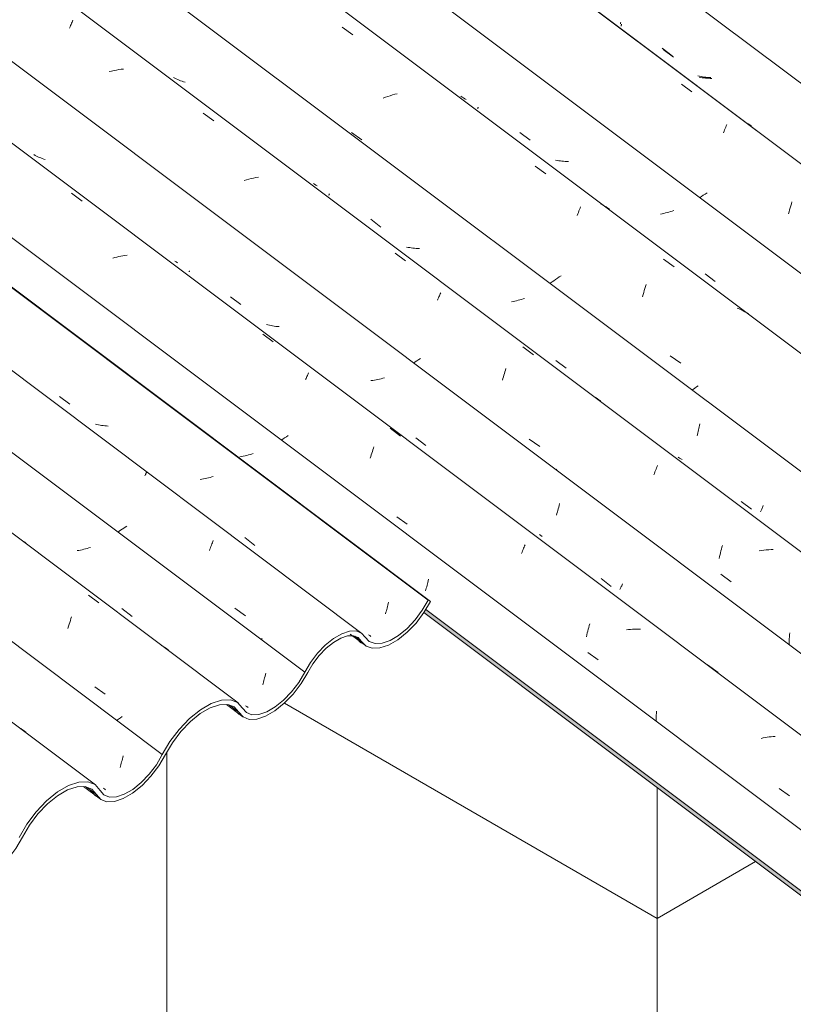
# Model space of a CAD drawing. Header units: metres. Extents: x 6.5 to 21.8, y 0.6 to 11.2.
# Tile 81 of 107: x 16.143 to 16.846, y 4.936 to 5.83. Entities that reach past the tile are written whole.
import ezdxf

# ---------------------------------------------------------------- set-up
doc = ezdxf.new("R2010")
doc.units = ezdxf.units.M
for name, color, linetype, lineweight in [('A-GLAZ-CWMG', 7, 'Continuous', 5), ('A-WALL', 7, 'Continuous', 5), ('I-WALL', 7, 'Continuous', 5)]:
    doc.layers.add(name, color=color, linetype=linetype, lineweight=lineweight)

# ---------------------------------------------------------------- blocks, each defined once
blk = doc.blocks.new('FP_63-ISO_02')
at = {"layer": 'A-GLAZ-CWMG', "color": 9, "true_color": 0xc0c0c0}
for p, q in [((16.3447, 5.43357), (16.34317, 5.4333)), ((16.34622, 5.43386), (16.3447, 5.43357)), ((16.34775, 5.43418), (16.34622, 5.43386)), ((16.34926, 5.43452), (16.34775, 5.43418)), ((16.35078, 5.43488), (16.34926, 5.43452)), ((16.35228, 5.43527), (16.35078, 5.43488)), ((16.35378, 5.43568), (16.35228, 5.43527)), ((16.35527, 5.43611), (16.35378, 5.43568)), ((16.5121, 5.31262), (16.51246, 5.31388)), ((16.51246, 5.31388), (16.51281, 5.31517)), ((16.51281, 5.31517), (16.51315, 5.31648)), ((16.51315, 5.31648), (16.51349, 5.31781)), ((16.51349, 5.31781), (16.51382, 5.31917)), ((16.51382, 5.31917), (16.51413, 5.32054)), ((16.51413, 5.32054), (16.51444, 5.32193)), ((16.51174, 5.31137), (16.5121, 5.31262))]:
    blk.add_line(p, q, dxfattribs=at)
blk = doc.blocks.new('FP_64-ISO_02')
at = {"layer": 'A-GLAZ-CWMG'}
blk.add_line((17.0559, 5.02773), (13.73104, 7.52322), dxfattribs=at)
at = {"layer": 'A-GLAZ-CWMG', "color": 9, "true_color": 0xc0c0c0}
for p, q in [((16.19018, 5.67263), (16.19973, 5.6656)), ((16.22944, 5.61425), (16.22759, 5.61377)), ((16.23129, 5.6147), (16.22944, 5.61425)), ((16.23315, 5.61511), (16.23129, 5.6147)), ((16.235, 5.61548), (16.23315, 5.61511)), ((16.23686, 5.61582), (16.235, 5.61548)), ((16.23871, 5.61612), (16.23686, 5.61582)), ((16.24056, 5.61638), (16.23871, 5.61612)), ((16.36385, 5.54471), (16.37339, 5.53766)), ((16.40282, 5.50353), (16.40324, 5.50449)), ((16.40324, 5.50449), (16.40365, 5.50541)), ((16.40365, 5.50541), (16.40404, 5.50629)), ((16.40404, 5.50629), (16.40443, 5.50712)), ((16.40443, 5.50712), (16.40479, 5.50792)), ((16.40479, 5.50792), (16.40514, 5.50867)), ((16.40514, 5.50867), (16.40547, 5.50938)), ((16.47948, 5.45915), (16.48901, 5.45208)), ((16.3821, 5.44938), (16.38055, 5.44834)), ((16.38368, 5.45041), (16.3821, 5.44938)), ((16.3853, 5.45144), (16.38368, 5.45041)), ((16.38695, 5.45246), (16.3853, 5.45144)), ((16.46342, 5.43809), (16.4639, 5.43953)), ((16.4639, 5.43953), (16.46439, 5.44094)), ((16.46439, 5.44094), (16.46487, 5.44231)), ((16.46153, 5.43202), (16.462, 5.43359)), ((16.462, 5.43359), (16.46247, 5.43512)), ((16.46247, 5.43512), (16.46294, 5.43662)), ((16.46294, 5.43662), (16.46342, 5.43809)), ((16.48557, 5.3788), (16.4951, 5.37202)), ((16.51059, 5.35137), (16.51014, 5.35107)), ((16.60038, 5.34896), (16.60085, 5.3501)), ((16.60085, 5.3501), (16.6013, 5.3512)), ((16.6013, 5.3512), (16.60175, 5.35227)), ((16.60175, 5.35227), (16.60218, 5.35329)), ((16.59896, 5.3453), (16.59944, 5.34656)), ((16.59944, 5.34656), (16.59991, 5.34778)), ((16.59991, 5.34778), (16.60038, 5.34896)), ((16.65955, 5.27662), (16.65999, 5.27828)), ((16.65999, 5.27828), (16.66043, 5.27991)), ((16.66043, 5.27991), (16.66088, 5.28152)), ((16.65794, 5.26975), (16.65832, 5.2715)), ((16.65832, 5.2715), (16.65872, 5.27323)), ((16.65872, 5.27323), (16.65913, 5.27494)), ((16.65913, 5.27494), (16.65955, 5.27662)), ((16.69621, 5.27619), (16.69437, 5.27597)), ((16.69805, 5.27636), (16.69621, 5.27619)), ((16.69988, 5.2765), (16.69805, 5.27636)), ((16.7017, 5.27659), (16.69988, 5.2765)), ((16.70351, 5.27664), (16.7017, 5.27659)), ((16.70531, 5.27664), (16.70351, 5.27664)), ((16.7071, 5.27661), (16.70531, 5.27664)), ((16.65913, 5.25547), (16.66868, 5.24869)), ((16.76798, 5.2443), (16.77748, 5.23719)), ((16.72127, 5.19649), (16.72139, 5.19836)), ((16.72139, 5.19836), (16.72153, 5.20023)), ((16.72153, 5.20023), (16.7217, 5.20209)), ((16.72111, 5.19273), (16.72118, 5.19461)), ((16.72118, 5.19461), (16.72127, 5.19649)), ((16.81837, 5.17781), (16.81651, 5.17744)), ((16.82022, 5.17815), (16.81837, 5.17781)), ((16.82207, 5.17844), (16.82022, 5.17815)), ((16.82392, 5.1787), (16.82207, 5.17844)), ((16.82576, 5.17892), (16.82392, 5.1787)), ((16.8276, 5.17909), (16.82576, 5.17892)), ((16.82943, 5.17923), (16.8276, 5.17909)), ((16.83293, 5.13201), (16.8425, 5.12521))]:
    blk.add_line(p, q, dxfattribs=at)
blk = doc.blocks.new('FP_65-ISO_02')
at = {"layer": 'A-GLAZ-CWMG', "color": 9, "true_color": 0xc0c0c0}
for p, q in [((16.15712, 5.70713), (16.1559, 5.7078)), ((16.15836, 5.70648), (16.15712, 5.70713)), ((16.15962, 5.70588), (16.15836, 5.70648)), ((16.16089, 5.7053), (16.15962, 5.70588)), ((16.16219, 5.70476), (16.16089, 5.7053)), ((16.1635, 5.70425), (16.16219, 5.70476)), ((16.16484, 5.70378), (16.1635, 5.70425)), ((16.16619, 5.70334), (16.16484, 5.70378)), ((16.28525, 5.61031), (16.28414, 5.61109)), ((16.28638, 5.60956), (16.28525, 5.61031)), ((16.29711, 5.60156), (16.29714, 5.60173)), ((16.29711, 5.60143), (16.29711, 5.60156)), ((16.29714, 5.60134), (16.29711, 5.60143)), ((16.29714, 5.60173), (16.2972, 5.60196)), ((16.2972, 5.60196), (16.29729, 5.60222)), ((16.3347, 5.57856), (16.34395, 5.5715)), ((16.3686, 5.55304), (16.36721, 5.5534)), ((16.37001, 5.55272), (16.3686, 5.55304)), ((16.37142, 5.55243), (16.37001, 5.55272)), ((16.37286, 5.55218), (16.37142, 5.55243)), ((16.3743, 5.55195), (16.37286, 5.55218)), ((16.37576, 5.55176), (16.3743, 5.55195)), ((16.37722, 5.5516), (16.37576, 5.55176)), ((16.3787, 5.55148), (16.37722, 5.5516)), ((16.46372, 5.50266), (16.46219, 5.50242)), ((16.46525, 5.50292), (16.46372, 5.50266)), ((16.46677, 5.50321), (16.46525, 5.50292)), ((16.4683, 5.50352), (16.46677, 5.50321)), ((16.46982, 5.50386), (16.4683, 5.50352)), ((16.47133, 5.50422), (16.46982, 5.50386)), ((16.47284, 5.50461), (16.47133, 5.50422)), ((16.47435, 5.50501), (16.47284, 5.50461)), ((16.50286, 5.4504), (16.51211, 5.44336)), ((16.63195, 5.3846), (16.63235, 5.38609)), ((16.63235, 5.38609), (16.63274, 5.3876)), ((16.63274, 5.3876), (16.63313, 5.38913)), ((16.63313, 5.38913), (16.6335, 5.3907)), ((16.6307, 5.38034), (16.63112, 5.38173)), ((16.63112, 5.38173), (16.63154, 5.38315)), ((16.63154, 5.38315), (16.63195, 5.3846)), ((16.61639, 5.36175), (16.61518, 5.36262)), ((16.61761, 5.36091), (16.61639, 5.36175)), ((16.67116, 5.32254), (16.68042, 5.31552)), ((16.68866, 5.31321), (16.68895, 5.31387)), ((16.68895, 5.31387), (16.68926, 5.31458)), ((16.68926, 5.31458), (16.68959, 5.31533)), ((16.68959, 5.31533), (16.68994, 5.31613)), ((16.68994, 5.31613), (16.6903, 5.31697)), ((16.6903, 5.31697), (16.69067, 5.31786)), ((16.68838, 5.31259), (16.68866, 5.31321))]:
    blk.add_line(p, q, dxfattribs=at)
blk = doc.blocks.new('FP_66-ISO_02')
at = {"layer": 'A-GLAZ-CWMG'}
blk.add_line((17.18028, 5.10102), (13.73104, 7.68987), dxfattribs=at)
at = {"layer": 'A-GLAZ-CWMG', "color": 9, "true_color": 0xc0c0c0}
for p, q in [((16.18838, 5.82267), (16.18884, 5.82383)), ((16.18884, 5.82383), (16.18929, 5.82496)), ((16.18929, 5.82496), (16.18974, 5.82605)), ((16.18974, 5.82605), (16.19018, 5.8271)), ((16.19018, 5.8271), (16.19061, 5.82812)), ((16.19061, 5.82812), (16.19103, 5.8291)), ((16.19103, 5.8291), (16.19144, 5.83004)), ((16.22658, 5.78374), (16.22442, 5.78323)), ((16.22874, 5.7842), (16.22658, 5.78374)), ((16.2309, 5.78461), (16.22874, 5.7842)), ((16.23306, 5.78498), (16.2309, 5.78461)), ((16.23522, 5.7853), (16.23306, 5.78498)), ((16.23737, 5.78556), (16.23522, 5.7853)), ((16.30981, 5.74554), (16.3194, 5.73856)), ((16.34907, 5.68482), (16.34693, 5.68417)), ((16.35122, 5.68542), (16.34907, 5.68482)), ((16.35338, 5.68598), (16.35122, 5.68542)), ((16.35554, 5.6865), (16.35338, 5.68598)), ((16.3577, 5.68697), (16.35554, 5.6865)), ((16.35987, 5.6874), (16.3577, 5.68697)), ((16.4841, 5.61822), (16.49367, 5.6112)), ((16.52262, 5.57543), (16.52306, 5.57651)), ((16.52306, 5.57651), (16.5235, 5.57754)), ((16.5235, 5.57754), (16.52392, 5.57854)), ((16.52392, 5.57854), (16.52434, 5.5795)), ((16.52434, 5.5795), (16.52474, 5.58042)), ((16.52474, 5.58042), (16.52513, 5.5813)), ((16.52513, 5.5813), (16.52551, 5.58215)), ((16.60014, 5.53302), (16.60971, 5.52598)), ((16.50387, 5.52054), (16.50226, 5.51947)), ((16.50552, 5.52161), (16.50387, 5.52054)), ((16.50719, 5.52267), (16.50552, 5.52161)), ((16.50226, 5.51947), (16.50069, 5.5184)), ((16.58383, 5.51056), (16.58431, 5.51203)), ((16.58431, 5.51203), (16.58478, 5.51347)), ((16.58153, 5.5028), (16.58198, 5.50441)), ((16.58198, 5.50441), (16.58243, 5.50599)), ((16.58243, 5.50599), (16.5829, 5.50754)), ((16.5829, 5.50754), (16.58336, 5.50907)), ((16.58336, 5.50907), (16.58383, 5.51056)), ((16.66771, 5.48607), (16.66608, 5.48704)), ((16.66931, 5.48504), (16.66771, 5.48607)), ((16.67086, 5.48395), (16.66931, 5.48504)), ((16.60599, 5.44931), (16.61555, 5.44256)), ((16.63111, 5.42196), (16.6301, 5.42127)), ((16.72064, 5.42074), (16.72111, 5.42196)), ((16.72111, 5.42196), (16.72158, 5.42314)), ((16.72158, 5.42314), (16.72203, 5.42429)), ((16.72203, 5.42429), (16.72249, 5.4254)), ((16.71921, 5.41687), (16.71969, 5.41819)), ((16.71969, 5.41819), (16.72017, 5.41948)), ((16.72017, 5.41948), (16.72064, 5.42074)), ((16.78054, 5.34947), (16.78096, 5.35113)), ((16.78096, 5.35113), (16.7814, 5.35276)), ((16.77857, 5.34084), (16.77893, 5.34261)), ((16.77893, 5.34261), (16.77932, 5.34436)), ((16.77932, 5.34436), (16.77971, 5.34608)), ((16.77971, 5.34608), (16.78012, 5.34779)), ((16.78012, 5.34779), (16.78054, 5.34947)), ((16.81703, 5.34813), (16.81487, 5.3478)), ((16.81918, 5.3484), (16.81703, 5.34813)), ((16.82132, 5.34863), (16.81918, 5.3484)), ((16.82346, 5.34881), (16.82132, 5.34863)), ((16.82558, 5.34893), (16.82346, 5.34881)), ((16.82769, 5.34899), (16.82558, 5.34893)), ((16.77986, 5.32652), (16.78943, 5.31977)), ((16.84216, 5.26782), (16.84228, 5.26966)), ((16.84228, 5.26966), (16.84242, 5.2715)), ((16.84242, 5.2715), (16.84258, 5.27333)), ((16.84195, 5.26226), (16.842, 5.26412)), ((16.842, 5.26412), (16.84207, 5.26597)), ((16.84207, 5.26597), (16.84216, 5.26782))]:
    blk.add_line(p, q, dxfattribs=at)
blk = doc.blocks.new('FP_67-ISO_02')
at = {"layer": 'A-GLAZ-CWMG', "color": 9, "true_color": 0xc0c0c0}
for p, q in [((16.28405, 5.77712), (16.28281, 5.77775)), ((16.28531, 5.77653), (16.28405, 5.77712)), ((16.28659, 5.77597), (16.28531, 5.77653)), ((16.28789, 5.77544), (16.28659, 5.77597)), ((16.28921, 5.77495), (16.28789, 5.77544)), ((16.29055, 5.77449), (16.28921, 5.77495)), ((16.29191, 5.77406), (16.29055, 5.77449)), ((16.29328, 5.77367), (16.29191, 5.77406)), ((16.41098, 5.68087), (16.40984, 5.68166)), ((16.41214, 5.68012), (16.41098, 5.68087)), ((16.41332, 5.6794), (16.41214, 5.68012)), ((16.42409, 5.67149), (16.42415, 5.67171)), ((16.42415, 5.67171), (16.42424, 5.67196)), ((16.42424, 5.67196), (16.42435, 5.67225)), ((16.42403, 5.67116), (16.42405, 5.67131)), ((16.42404, 5.67105), (16.42403, 5.67116)), ((16.42407, 5.67097), (16.42404, 5.67105)), ((16.42405, 5.67131), (16.42409, 5.67149)), ((16.462, 5.64906), (16.47125, 5.642)), ((16.49592, 5.62355), (16.49451, 5.62385)), ((16.49735, 5.62329), (16.49592, 5.62355)), ((16.49879, 5.62306), (16.49735, 5.62329)), ((16.50024, 5.62287), (16.49879, 5.62306)), ((16.5017, 5.62271), (16.50024, 5.62287)), ((16.50317, 5.62258), (16.5017, 5.62271)), ((16.50466, 5.62248), (16.50317, 5.62258)), ((16.50615, 5.62242), (16.50466, 5.62248)), ((16.59127, 5.57441), (16.58975, 5.57411)), ((16.59279, 5.57473), (16.59127, 5.57441)), ((16.59431, 5.57508), (16.59279, 5.57473)), ((16.59582, 5.57545), (16.59431, 5.57508)), ((16.59732, 5.57584), (16.59582, 5.57545)), ((16.59882, 5.57626), (16.59732, 5.57584)), ((16.60031, 5.5767), (16.59882, 5.57626)), ((16.60179, 5.57715), (16.60031, 5.5767)), ((16.63023, 5.52074), (16.63948, 5.51369)), ((16.75943, 5.45626), (16.75977, 5.4576)), ((16.75977, 5.4576), (16.76009, 5.45896)), ((16.76009, 5.45896), (16.7604, 5.46034)), ((16.7604, 5.46034), (16.7607, 5.46174)), ((16.7607, 5.46174), (16.76099, 5.46315)), ((16.75839, 5.45237), (16.75875, 5.45364)), ((16.75875, 5.45364), (16.75909, 5.45494)), ((16.75909, 5.45494), (16.75943, 5.45626)), ((16.74242, 5.43211), (16.74128, 5.4329)), ((16.74358, 5.43136), (16.74242, 5.43211)), ((16.74476, 5.43064), (16.74358, 5.43136)), ((16.79858, 5.39269), (16.80785, 5.38566)), ((16.81681, 5.38505), (16.81712, 5.38577)), ((16.81712, 5.38577), (16.81743, 5.38652)), ((16.81743, 5.38652), (16.81776, 5.38731)), ((16.81776, 5.38731), (16.81809, 5.38813)), ((16.81809, 5.38813), (16.81844, 5.38898)), ((16.81597, 5.38311), (16.81624, 5.38372)), ((16.81624, 5.38372), (16.81652, 5.38437)), ((16.81652, 5.38437), (16.81681, 5.38505))]:
    blk.add_line(p, q, dxfattribs=at)
blk = doc.blocks.new('FP_68-ISO_02')
at = {"layer": 'A-GLAZ-CWMG'}
blk.add_line((17.31428, 5.18068), (13.73104, 7.8701), dxfattribs=at)
at = {"layer": 'A-GLAZ-CWMG', "color": 9, "true_color": 0xc0c0c0}
for p, q in [((16.43609, 5.82361), (16.44574, 5.81668)), ((16.47963, 5.76133), (16.4775, 5.76064)), ((16.48177, 5.76198), (16.47963, 5.76133)), ((16.48392, 5.76259), (16.48177, 5.76198)), ((16.48608, 5.76316), (16.48392, 5.76259)), ((16.47537, 5.75992), (16.47325, 5.75916)), ((16.4775, 5.76064), (16.47537, 5.75992)), ((16.44434, 5.7278), (16.45388, 5.72111)), ((16.61136, 5.6973), (16.62099, 5.69034)), ((16.67248, 5.66215), (16.67079, 5.66302)), ((16.64955, 5.65253), (16.65008, 5.65394)), ((16.65008, 5.65394), (16.65061, 5.65531)), ((16.65061, 5.65531), (16.65113, 5.65663)), ((16.65113, 5.65663), (16.65165, 5.65791)), ((16.65165, 5.65791), (16.65215, 5.65914)), ((16.65215, 5.65914), (16.65264, 5.66032)), ((16.67414, 5.66123), (16.67248, 5.66215)), ((16.67576, 5.66025), (16.67414, 5.66123)), ((16.67735, 5.65922), (16.67576, 5.66025)), ((16.6789, 5.65814), (16.67735, 5.65922)), ((16.72805, 5.6127), (16.73768, 5.60571)), ((16.62663, 5.59209), (16.62508, 5.59096)), ((16.62822, 5.59322), (16.62663, 5.59209)), ((16.62984, 5.59435), (16.62822, 5.59322)), ((16.63149, 5.59548), (16.62984, 5.59435)), ((16.63318, 5.59661), (16.63149, 5.59548)), ((16.63491, 5.59773), (16.63318, 5.59661)), ((16.70944, 5.58055), (16.70994, 5.58246)), ((16.70994, 5.58246), (16.71046, 5.58433)), ((16.71046, 5.58433), (16.71098, 5.58617)), ((16.71098, 5.58617), (16.7115, 5.58798)), ((16.7115, 5.58798), (16.71204, 5.58975)), ((16.70895, 5.57861), (16.70944, 5.58055)), ((16.79677, 5.56755), (16.79498, 5.56827)), ((16.79852, 5.56678), (16.79677, 5.56755)), ((16.80024, 5.56595), (16.79852, 5.56678)), ((16.80192, 5.56507), (16.80024, 5.56595)), ((16.80357, 5.56413), (16.80192, 5.56507)), ((16.80519, 5.56315), (16.80357, 5.56413)), ((16.73402, 5.52489), (16.7436, 5.51819)), ((16.7551, 5.49472), (16.75376, 5.49374)), ((16.75646, 5.4957), (16.7551, 5.49472)), ((16.75786, 5.49669), (16.75646, 5.4957)), ((16.75927, 5.49767), (16.75786, 5.49669))]:
    blk.add_line(p, q, dxfattribs=at)
blk = doc.blocks.new('FP_69-ISO_02')
at = {"layer": 'A-GLAZ-CWMG', "color": 9, "true_color": 0xc0c0c0}
for p, q in [((16.54498, 5.76003), (16.54384, 5.76082)), ((16.54613, 5.75928), (16.54498, 5.76003)), ((16.54731, 5.75855), (16.54613, 5.75928)), ((16.54851, 5.75786), (16.54731, 5.75855)), ((16.55919, 5.74945), (16.5592, 5.74959)), ((16.5592, 5.74934), (16.55919, 5.74945)), ((16.5592, 5.74959), (16.55924, 5.74977)), ((16.55924, 5.74926), (16.5592, 5.74934)), ((16.55924, 5.74977), (16.5593, 5.74998)), ((16.5593, 5.74998), (16.55938, 5.75023)), ((16.55938, 5.75023), (16.55948, 5.75052)), ((16.55948, 5.75052), (16.55961, 5.75084)), ((16.5974, 5.72796), (16.60665, 5.72089)), ((16.63135, 5.70245), (16.62992, 5.70271)), ((16.63278, 5.70223), (16.63135, 5.70245)), ((16.63424, 5.70204), (16.63278, 5.70223)), ((16.6357, 5.70188), (16.63424, 5.70204)), ((16.63717, 5.70176), (16.6357, 5.70188)), ((16.63865, 5.70167), (16.63717, 5.70176)), ((16.64014, 5.70162), (16.63865, 5.70167)), ((16.64164, 5.70159), (16.64014, 5.70162)), ((16.72681, 5.65406), (16.72529, 5.65373)), ((16.72832, 5.65442), (16.72681, 5.65406)), ((16.72983, 5.6548), (16.72832, 5.65442)), ((16.73133, 5.6552), (16.72983, 5.6548)), ((16.73282, 5.65563), (16.73133, 5.6552)), ((16.7343, 5.65607), (16.73282, 5.65563)), ((16.73578, 5.65654), (16.7343, 5.65607)), ((16.73724, 5.65702), (16.73578, 5.65654)), ((16.76568, 5.59955), (16.77494, 5.59249))]:
    blk.add_line(p, q, dxfattribs=at)
blk = doc.blocks.new('FP_70-ISO_02')
at = {"layer": 'A-GLAZ-CWMG'}
blk.add_line((17.44484, 5.25508), (13.74519, 8.03187), dxfattribs=at)
at = {"layer": 'A-GLAZ-CWMG', "color": 9, "true_color": 0xc0c0c0}
for p, q in [((16.74419, 5.77191), (16.7538, 5.76492)), ((16.78495, 5.73402), (16.78543, 5.73515)), ((16.80475, 5.73575), (16.80311, 5.73671)), ((16.80636, 5.73474), (16.80475, 5.73575)), ((16.80792, 5.73367), (16.80636, 5.73474)), ((16.78236, 5.72762), (16.7829, 5.729)), ((16.7829, 5.729), (16.78343, 5.73032)), ((16.78343, 5.73032), (16.78395, 5.7316)), ((16.78395, 5.7316), (16.78445, 5.73283)), ((16.78445, 5.73283), (16.78495, 5.73402)), ((16.76581, 5.67199), (16.76408, 5.67084)), ((16.76757, 5.67314), (16.76581, 5.67199)), ((16.7624, 5.66968), (16.76075, 5.66853)), ((16.76408, 5.67084), (16.7624, 5.66968)), ((16.84357, 5.66137), (16.8441, 5.66317)), ((16.8441, 5.66317), (16.84465, 5.66492)), ((16.84151, 5.65385), (16.84201, 5.65578)), ((16.84201, 5.65578), (16.84252, 5.65767)), ((16.84252, 5.65767), (16.84304, 5.65954)), ((16.84304, 5.65954), (16.84357, 5.66137))]:
    blk.add_line(p, q, dxfattribs=at)
blk = doc.blocks.new('FP_71-ISO_02')
at = {"layer": 'A-GLAZ-CWMG', "color": 9, "true_color": 0xc0c0c0}
for p, q in [((16.68937, 5.8247), (16.68939, 5.82486)), ((16.68937, 5.82458), (16.68937, 5.8247)), ((16.6894, 5.8245), (16.68937, 5.82458)), ((16.68939, 5.82486), (16.68943, 5.82505)), ((16.68943, 5.82505), (16.6895, 5.82527)), ((16.6895, 5.82527), (16.68958, 5.82553)), ((16.68958, 5.82553), (16.68969, 5.82583)), ((16.68969, 5.82583), (16.68982, 5.82616)), ((16.72766, 5.80336), (16.73692, 5.79629)), ((16.76161, 5.77786), (16.76018, 5.77811)), ((16.76305, 5.77764), (16.76161, 5.77786)), ((16.76451, 5.77746), (16.76305, 5.77764)), ((16.76597, 5.77732), (16.76451, 5.77746)), ((16.76745, 5.7772), (16.76597, 5.77732)), ((16.76893, 5.77712), (16.76745, 5.7772)), ((16.77042, 5.77708), (16.76893, 5.77712)), ((16.77193, 5.77706), (16.77042, 5.77708))]:
    blk.add_line(p, q, dxfattribs=at)
blk = doc.blocks.new('Rectangular Mullion - Telha Fibrocimento - Ondulada-1908998-ISO_02')
at = {"layer": 'A-GLAZ-CWMG', "true_color": 0xc0c0c0}
h = blk.add_hatch(dxfattribs=at)
h.set_pattern_fill('FP_7', color=9, style=0, pattern_type=2)
h.set_pattern_definition([(330, (16.95, 8.887), (0.2298954, -0.0663695), [0.01095, -0.18814, 0.01095, -0.18814, -1.062]), (330, (16.95, 8.887), (0.2298954, -0.0663695), [-0.39819, 0.01095, -0.38724, 0.01095, -0.18814, -0.46455]), (330, (16.95, 8.887), (0.2298954, -0.0663695), [-0.99547, 0.01095, -0.12178, 0.01095, -0.32087]), (111.206, (17.036, 8.87), (-0.1647206, 0.29181702), [0.01311, -0.22522, 0.01311, -1.496]), (111.206, (17.036, 8.87), (-0.1647206, 0.29181702), [-0.25144, -0.22522, 0.01311, -0.46356, -0.79444]), (111.206, (17.036, 8.87), (-0.1647206, 0.29181702), [-0.95333, 0.01311, -0.22522, 0.01311, -0.543]), (111.206, (17.036, 8.87), (-0.1647206, 0.29181702), [-1.205, -0.14578, 0.01311, -0.38411]), (234.896, (17.065, 8.986), (-0.0651715, -0.2254494), [0.00825, -0.14167, 0.00825, -0.94122]), (234.896, (17.065, 8.986), (-0.0651715, -0.2254494), [-0.15816, -0.14167, 0.00825, -0.29159, -0.49972]), (234.896, (17.065, 8.986), (-0.0651715, -0.2254494), [-0.59966, 0.00825, -0.14167, 0.00825, -0.34156]), (234.896, (17.065, 8.986), (-0.0651715, -0.2254494), [-0.75782, -0.0917, 0.00825, -0.24161])])
h.paths.add_polyline_path([(16.96431, 4.95099), (16.96483, 4.95472), (16.51204, 5.29457), (16.5104, 5.29167), (16.95934, 4.95472)])
h.paths.add_polyline_path([(12.04642, 8.64214), (12.04952, 8.64393), (10.57612, 9.7498), (10.5756, 9.74607), (12.02272, 8.65993)])
at = {"layer": 'A-GLAZ-CWMG'}
for p, q in [((17.50554, 5.2826), (13.32806, 8.41803)), ((17.37549, 5.20734), (13.73104, 7.9427)), ((17.241, 5.12827), (13.73104, 7.76269)), ((17.11522, 5.05734), (13.73104, 7.59735)), ((16.99501, 4.98733), (13.84113, 7.35449)), ((16.96431, 4.95099), (16.51034, 5.29172)), ((16.96483, 4.95472), (16.51204, 5.29457))]:
    blk.add_line(p, q, dxfattribs=at)
for name in ['FP_70-ISO_02', 'FP_68-ISO_02', 'FP_71-ISO_02', 'FP_69-ISO_02', 'FP_67-ISO_02', 'FP_63-ISO_02', 'FP_66-ISO_02', 'FP_64-ISO_02', 'FP_65-ISO_02']:
    blk.add_blockref(name, (0, 0), dxfattribs=at)
blk = doc.blocks.new('FP_84-ISO_02')
at = {"layer": 'A-GLAZ-CWMG'}
blk.add_line((17.44693, 5.25349), (13.74519, 8.03186), dxfattribs=at)
blk = doc.blocks.new('FP_85-ISO_02')
at = {"layer": 'A-GLAZ-CWMG', "color": 9, "true_color": 0xc0c0c0}
for p, q in [((16.68879, 5.82684), (16.68882, 5.82702)), ((16.68879, 5.82671), (16.68879, 5.82684)), ((16.68882, 5.82661), (16.68879, 5.82671)), ((16.68882, 5.82702), (16.68888, 5.82724)), ((16.68888, 5.82724), (16.68897, 5.82751)), ((16.68897, 5.82751), (16.68909, 5.82783)), ((16.72669, 5.80452), (16.73594, 5.79746)), ((16.76061, 5.77901), (16.7592, 5.77932)), ((16.76203, 5.77873), (16.76061, 5.77901)), ((16.76347, 5.77849), (16.76203, 5.77873)), ((16.76491, 5.77827), (16.76347, 5.77849)), ((16.76637, 5.77809), (16.76491, 5.77827)), ((16.76784, 5.77794), (16.76637, 5.77809)), ((16.76932, 5.77783), (16.76784, 5.77794)), ((16.7708, 5.77774), (16.76932, 5.77783))]:
    blk.add_line(p, q, dxfattribs=at)
blk = doc.blocks.new('Rectangular Mullion - Telha Fibrocimento - Ondulada-V79-ISO_02')
at = {"layer": 'A-GLAZ-CWMG'}
for name in ['FP_84-ISO_02', 'FP_85-ISO_02']:
    blk.add_blockref(name, (0, 0), dxfattribs=at)
blk = doc.blocks.new('FP_241-ISO_02')
at = {"layer": 'A-GLAZ-CWMG'}
blk.add_line((16.21192, 5.13513), (13.73104, 6.99716), dxfattribs=at)
at = {"layer": 'A-GLAZ-CWMG', "color": 9, "true_color": 0xc0c0c0}
for p, q in [((16.14399, 5.18632), (16.14234, 5.18727)), ((16.14559, 5.18532), (16.14399, 5.18632)), ((16.14716, 5.18427), (16.14559, 5.18532)), ((16.14869, 5.18316), (16.14716, 5.18427))]:
    blk.add_line(p, q, dxfattribs=at)
blk = doc.blocks.new('FP_242-ISO_02')
at = {"layer": 'A-GLAZ-CWMG', "color": 9, "true_color": 0xc0c0c0}
for p, q in [((16.23464, 5.1522), (16.23499, 5.15346)), ((16.23499, 5.15346), (16.23534, 5.15476)), ((16.23534, 5.15476), (16.23568, 5.15607)), ((16.23568, 5.15607), (16.23601, 5.15741)), ((16.23601, 5.15741), (16.23634, 5.15877)), ((16.23634, 5.15877), (16.23665, 5.16014)), ((16.23665, 5.16014), (16.23695, 5.16154)), ((16.23428, 5.15095), (16.23464, 5.1522)), ((16.22, 5.13152), (16.21887, 5.13232)), ((16.22114, 5.13075), (16.22, 5.13152))]:
    blk.add_line(p, q, dxfattribs=at)
blk = doc.blocks.new('FP_243-ISO_02')
at = {"layer": 'A-GLAZ-CWMG'}
blk.add_line((16.34138, 5.20973), (13.73104, 7.16893), dxfattribs=at)
at = {"layer": 'A-GLAZ-CWMG', "color": 9, "true_color": 0xc0c0c0}
for p, q in [((16.14867, 5.35494), (16.14713, 5.35603)), ((16.20545, 5.30767), (16.21504, 5.30063)), ((16.18961, 5.28628), (16.19016, 5.28794)), ((16.18694, 5.27739), (16.18746, 5.27924)), ((16.18746, 5.27924), (16.18799, 5.28106)), ((16.18799, 5.28106), (16.18852, 5.28284)), ((16.18852, 5.28284), (16.18907, 5.28458)), ((16.18907, 5.28458), (16.18961, 5.28628)), ((16.2733, 5.26097), (16.27164, 5.26191)), ((16.27491, 5.25999), (16.2733, 5.26097)), ((16.27649, 5.25895), (16.27491, 5.25999)), ((16.27803, 5.25785), (16.27649, 5.25895)), ((16.21126, 5.22436), (16.22085, 5.21765)), ((16.23279, 5.1948), (16.2311, 5.19362)), ((16.23452, 5.19599), (16.23279, 5.1948)), ((16.23629, 5.19716), (16.23452, 5.19599))]:
    blk.add_line(p, q, dxfattribs=at)
blk = doc.blocks.new('FP_244-ISO_02')
at = {"layer": 'A-GLAZ-CWMG', "color": 9, "true_color": 0xc0c0c0}
for p, q in [((16.20288, 5.34958), (16.20138, 5.34921)), ((16.20439, 5.34997), (16.20288, 5.34958)), ((16.20588, 5.35039), (16.20439, 5.34997)), ((16.20737, 5.35083), (16.20588, 5.35039)), ((16.19682, 5.34823), (16.19529, 5.34796)), ((16.19834, 5.34853), (16.19682, 5.34823)), ((16.19986, 5.34886), (16.19834, 5.34853)), ((16.20138, 5.34921), (16.19986, 5.34886)), ((16.23591, 5.29527), (16.24516, 5.28823)), ((16.3656, 5.23255), (16.36592, 5.23391)), ((16.36592, 5.23391), (16.36624, 5.2353)), ((16.36624, 5.2353), (16.36653, 5.23669)), ((16.36387, 5.22607), (16.36423, 5.22732)), ((16.36423, 5.22732), (16.36459, 5.2286)), ((16.36459, 5.2286), (16.36493, 5.22989)), ((16.36493, 5.22989), (16.36527, 5.23121)), ((16.36527, 5.23121), (16.3656, 5.23255)), ((16.34947, 5.20632), (16.34834, 5.20712)), ((16.35062, 5.20556), (16.34947, 5.20632))]:
    blk.add_line(p, q, dxfattribs=at)
blk = doc.blocks.new('FP_245-ISO_02')
at = {"layer": 'A-GLAZ-CWMG'}
blk.add_line((16.45395, 5.27285), (13.74634, 7.30506), dxfattribs=at)
at = {"layer": 'A-GLAZ-CWMG', "color": 9, "true_color": 0xc0c0c0}
for p, q in [((16.25677, 5.41603), (16.25704, 5.41657)), ((16.25704, 5.41657), (16.2573, 5.41708)), ((16.2573, 5.41708), (16.25753, 5.41755)), ((16.25753, 5.41755), (16.25774, 5.41797)), ((16.25774, 5.41797), (16.25793, 5.41836)), ((16.25793, 5.41836), (16.2581, 5.41871)), ((16.2581, 5.41871), (16.25825, 5.41902)), ((16.25825, 5.41902), (16.25837, 5.41928)), ((16.23754, 5.36832), (16.23613, 5.36743)), ((16.23898, 5.3692), (16.23754, 5.36832)), ((16.24045, 5.37007), (16.23898, 5.3692)), ((16.2334, 5.36565), (16.23208, 5.36475)), ((16.23475, 5.36654), (16.2334, 5.36565)), ((16.23613, 5.36743), (16.23475, 5.36654)), ((16.3159, 5.34941), (16.31634, 5.35063)), ((16.31634, 5.35063), (16.31677, 5.35182)), ((16.31677, 5.35182), (16.31721, 5.35298)), ((16.31721, 5.35298), (16.31764, 5.3541)), ((16.31764, 5.3541), (16.31807, 5.3552)), ((16.31807, 5.3552), (16.3185, 5.35625)), ((16.3185, 5.35625), (16.31892, 5.35727)), ((16.31547, 5.34815), (16.3159, 5.34941)), ((16.33858, 5.29564), (16.34807, 5.28879)), ((16.36342, 5.26802), (16.36213, 5.26714))]:
    blk.add_line(p, q, dxfattribs=at)
blk = doc.blocks.new('FP_246-ISO_02')
at = {"layer": 'A-GLAZ-CWMG', "color": 9, "true_color": 0xc0c0c0}
for p, q in [((16.17926, 5.48808), (16.18851, 5.48102)), ((16.21318, 5.46257), (16.21178, 5.4629)), ((16.21459, 5.46228), (16.21318, 5.46257)), ((16.21602, 5.46202), (16.21459, 5.46228)), ((16.21746, 5.46179), (16.21602, 5.46202)), ((16.21891, 5.4616), (16.21746, 5.46179)), ((16.22037, 5.46144), (16.21891, 5.4616)), ((16.22185, 5.46131), (16.22037, 5.46144)), ((16.22333, 5.46122), (16.22185, 5.46131)), ((16.3084, 5.41285), (16.30687, 5.41257)), ((16.30992, 5.41315), (16.3084, 5.41285)), ((16.31144, 5.41347), (16.30992, 5.41315)), ((16.31296, 5.41382), (16.31144, 5.41347)), ((16.31447, 5.41419), (16.31296, 5.41382)), ((16.31597, 5.41458), (16.31447, 5.41419)), ((16.31747, 5.415), (16.31597, 5.41458)), ((16.31896, 5.41544), (16.31747, 5.415)), ((16.34747, 5.35984), (16.35672, 5.3528)), ((16.47686, 5.29583), (16.47719, 5.29717)), ((16.47719, 5.29717), (16.47751, 5.29853)), ((16.47751, 5.29853), (16.47782, 5.29991)), ((16.47782, 5.29991), (16.47813, 5.30131)), ((16.47545, 5.29069), (16.47581, 5.29194)), ((16.47581, 5.29194), (16.47617, 5.29321)), ((16.47617, 5.29321), (16.47652, 5.29451)), ((16.47652, 5.29451), (16.47686, 5.29583)), ((16.46099, 5.27085), (16.45985, 5.27163)), ((16.46215, 5.27009), (16.46099, 5.27085))]:
    blk.add_line(p, q, dxfattribs=at)
blk = doc.blocks.new('FP_247-ISO_02')
at = {"layer": 'A-GLAZ-CWMG'}
blk.add_line((16.44316, 5.27217), (16.45711, 5.2617), dxfattribs=at)
at = {"layer": 'A-GLAZ-CWMG', "color": 9, "true_color": 0xc0c0c0}
for p, q in [((16.4494, 5.26792), (16.44842, 5.26899)), ((16.4504, 5.26688), (16.4494, 5.26792)), ((16.45142, 5.26587), (16.4504, 5.26688)), ((16.45247, 5.26489), (16.45142, 5.26587)), ((16.45355, 5.26394), (16.45247, 5.26489))]:
    blk.add_line(p, q, dxfattribs=at)
blk = doc.blocks.new('FP_248-ISO_02')
at = {"layer": 'A-GLAZ-CWMG'}
blk.add_line((16.33086, 5.20825), (16.34569, 5.19712), dxfattribs=at)
at = {"layer": 'A-GLAZ-CWMG', "color": 9, "true_color": 0xc0c0c0}
for p, q in [((16.33772, 5.20367), (16.33672, 5.2048)), ((16.33875, 5.20257), (16.33772, 5.20367)), ((16.33981, 5.20151), (16.33875, 5.20257)), ((16.3409, 5.20048), (16.33981, 5.20151)), ((16.34201, 5.19947), (16.3409, 5.20048))]:
    blk.add_line(p, q, dxfattribs=at)
blk = doc.blocks.new('FP_249-ISO_02')
at = {"layer": 'A-GLAZ-CWMG'}
blk.add_line((16.20116, 5.13364), (16.2164, 5.1222), dxfattribs=at)
at = {"layer": 'A-GLAZ-CWMG', "color": 9, "true_color": 0xc0c0c0}
for p, q in [((16.20845, 5.12883), (16.20749, 5.12992)), ((16.20943, 5.12777), (16.20845, 5.12883)), ((16.21043, 5.12674), (16.20943, 5.12777)), ((16.21147, 5.12574), (16.21043, 5.12674)), ((16.21253, 5.12476), (16.21147, 5.12574))]:
    blk.add_line(p, q, dxfattribs=at)
blk = doc.blocks.new('Rectangular Mullion - Telha Fibrocimento - Ondulada-1908999-ISO_02')
at = {"layer": 'A-GLAZ-CWMG', "true_color": 0xc0c0c0}
h = blk.add_hatch(dxfattribs=at)
h.set_pattern_fill('FP_12', color=9, style=0, pattern_type=2)
h.set_pattern_definition([(35.687, (12.963, 6.495), (0.23241475, 0.22210937), [0.0118, -0.2028, 0.0118, -0.2028, -1.145]), (35.687, (12.963, 6.495), (0.23241475, 0.22210937), [-0.42922, 0.0118, -0.41741, 0.0118, -0.2028, -0.50075]), (35.687, (12.963, 6.495), (0.23241475, 0.22210937), [-1.073, 0.0118, -0.13127, 0.0118, -0.34588]), (137.177, (13.05, 6.586), (-0.1665248, 0.0439601), [0.00654, -0.11229, 0.00654, -0.74603]), (137.177, (13.05, 6.586), (-0.1665248, 0.0439601), [-0.12536, -0.11229, 0.00654, -0.23112, -0.39609]), (137.177, (13.05, 6.586), (-0.1665248, 0.0439601), [-0.47531, 0.00654, -0.11229, 0.00654, -0.27073]), (137.177, (13.05, 6.586), (-0.1665248, 0.0439601), [-0.60067, -0.07268, 0.00654, -0.19151]), (247.064, (13.079, 6.717), (-0.06588675, -0.266069), [0.0123, -0.21134, 0.0123, -1.404]), (247.064, (13.079, 6.717), (-0.06588675, -0.266069), [-0.23595, -0.21134, 0.0123, -0.43499, -0.74548]), (247.064, (13.079, 6.717), (-0.06588675, -0.266069), [-0.89458, 0.0123, -0.21134, 0.0123, -0.50954]), (247.064, (13.079, 6.717), (-0.06588675, -0.266069), [-1.131, -0.1368, 0.0123, -0.36044])])
h.paths.add_polyline_path([(15.81508, 4.90648), (15.81402, 4.90583), (15.81453, 4.90572), (15.81492, 4.90627)])
h.paths.add_polyline_path([(15.73139, 4.83104), (15.74313, 4.83985), (15.75164, 4.84841), (15.75884, 4.85751), (15.77211, 4.87865), (15.78108, 4.88907), (15.78933, 4.89643), (15.79767, 4.90191), (15.80609, 4.90528), (15.81215, 4.90648), (15.8126, 4.90744), (15.81526, 4.90626), (15.8163, 4.90533), (15.81858, 4.90457), (15.82813, 4.89673), (15.83523, 4.89561), (15.84254, 4.8977), (15.84246, 4.89689), (15.84917, 4.89993), (15.84922, 4.90211), (15.85162, 4.90349), (15.85175, 4.90121), (15.86215, 4.90885), (15.87162, 4.91829), (15.879, 4.92763), (15.89298, 4.94973), (15.90105, 4.95949), (15.90911, 4.96716), (15.91531, 4.97205), (15.92454, 4.97706), (15.93172, 4.97935), (15.93549, 4.97942), (15.9337, 4.98067), (15.93858, 4.98339), (15.9445, 4.9811), (15.94903, 4.97592), (15.94955, 4.97494), (15.94971, 4.97517), (15.95167, 4.97262), (15.94928, 4.97222), (15.94955, 4.97095), (15.95092, 4.96977), (15.95256, 4.97195), (15.95356, 4.9712), (15.95336, 4.97003), (15.95424, 4.96874), (15.9574, 4.96969), (15.95564, 4.96668), (15.95775, 4.96586), (15.96213, 4.96618), (15.96381, 4.97012), (15.95901, 4.97027), (15.95424, 4.97257), (15.94903, 4.97893), (15.94519, 4.98222), (15.93773, 4.98382), (15.92838, 4.98205), (15.91956, 4.9781), (15.9107, 4.97188), (15.91033, 4.97076), (15.90845, 4.96925), (15.90911, 4.97076), (15.89897, 4.96107), (15.88982, 4.94969), (15.87602, 4.92745), (15.86602, 4.91595), (15.86024, 4.9105), (15.84969, 4.90364), (15.84224, 4.90065), (15.83623, 4.89966), (15.83019, 4.90099), (15.82089, 4.90905), (15.81402, 4.9105), (15.80423, 4.90837), (15.79483, 4.90364), (15.78683, 4.89797), (15.77621, 4.88746), (15.76881, 4.87821), (15.75592, 4.85751), (15.74851, 4.84841), (15.74023, 4.84059), (15.73191, 4.83477), (15.73165, 4.83292)])
h.paths.add_polyline_path([(15.99508, 4.98878), (15.99475, 4.98925), (15.99393, 4.98805), (15.99478, 4.98859)])
h.paths.add_polyline_path([(15.96209, 4.96605), (15.96537, 4.96633), (15.97496, 4.97009), (15.98241, 4.97463), (15.99232, 4.98323), (16.00013, 4.99195), (16.00611, 5.00011), (16.01979, 5.02373), (16.02848, 5.03492), (16.03794, 5.0444), (16.04727, 5.05158), (16.0573, 5.05688), (16.06547, 5.05919), (16.07255, 5.05916), (16.07885, 5.05612), (16.0864, 5.04685), (16.09195, 5.04452), (16.09382, 5.04456), (16.09846, 5.04883), (16.0941, 5.04888), (16.08886, 5.05152), (16.08125, 5.06081), (16.07427, 5.06363), (16.0642, 5.06284), (16.0542, 5.05907), (16.04254, 5.05158), (16.03169, 5.04194), (16.02222, 5.03114), (16.01508, 5.02117), (16.00208, 4.99799), (15.99361, 4.98726), (15.98883, 4.9823), (15.98823, 4.98262), (15.98687, 4.98082), (15.98673, 4.98145), (15.97846, 4.97544), (15.97101, 4.97176), (15.96535, 4.96989), (15.96492, 4.96699), (15.96246, 4.96618)])
h.paths.add_polyline_path([(15.91804, 4.97594), (15.91956, 4.9781), (15.92005, 4.97774), (15.91956, 4.97624)])
h.paths.add_polyline_path([(16.09815, 5.04465), (16.09985, 5.04496), (16.10787, 5.0478), (16.11555, 5.05222), (16.12529, 5.06034), (16.13368, 5.0695), (16.14007, 5.07819), (16.15248, 5.09932), (16.16133, 5.1106), (16.16961, 5.11895), (16.18003, 5.12678), (16.18789, 5.13102), (16.19681, 5.1335), (16.20328, 5.13344), (16.2089, 5.13102), (16.21665, 5.12202), (16.22294, 5.11984), (16.22919, 5.12004), (16.23805, 5.1232), (16.2457, 5.12763), (16.2554, 5.13573), (16.26376, 5.14486), (16.27012, 5.1535), (16.28307, 5.17516), (16.29133, 5.18558), (16.29952, 5.19379), (16.30948, 5.2013), (16.31714, 5.2055), (16.32462, 5.20801), (16.33278, 5.20801), (16.33802, 5.20597), (16.34604, 5.19687), (16.35162, 5.19471), (16.35856, 5.19496), (16.36648, 5.19759), (16.37512, 5.2026), (16.38478, 5.21065), (16.39312, 5.21973), (16.39946, 5.22832), (16.41024, 5.24632), (16.41699, 5.2547), (16.42389, 5.26129), (16.42968, 5.26558), (16.43561, 5.26878), (16.44088, 5.27054), (16.44682, 5.27054), (16.45067, 5.26905), (16.45769, 5.26129), (16.46347, 5.25925), (16.47024, 5.25956), (16.47813, 5.26222), (16.4872, 5.2676), (16.49689, 5.27581), (16.50524, 5.28503), (16.51204, 5.29457), (16.5163, 5.30171), (16.51409, 5.30298), (16.50722, 5.29167), (16.49962, 5.28222), (16.4938, 5.27634), (16.48655, 5.27055), (16.47813, 5.26589), (16.47223, 5.26383), (16.46482, 5.26383), (16.46068, 5.2653), (16.45239, 5.27357), (16.44783, 5.27494), (16.44184, 5.2745), (16.43468, 5.27188), (16.42599, 5.26637), (16.4199, 5.26129), (16.41356, 5.2547), (16.40721, 5.24632), (16.39578, 5.22722), (16.38814, 5.21769), (16.38109, 5.21077), (16.37494, 5.20587), (16.36648, 5.20123), (16.36035, 5.19918), (16.35345, 5.19918), (16.34905, 5.20086), (16.34099, 5.21001), (16.33356, 5.21249), (16.32583, 5.21204), (16.31714, 5.20913), (16.30497, 5.20157), (16.29735, 5.19542), (16.28774, 5.18535), (16.27894, 5.17345), (16.26727, 5.1535), (16.26074, 5.14486), (16.25341, 5.13722), (16.24563, 5.13098), (16.23714, 5.12631), (16.23088, 5.12425), (16.22414, 5.12425), (16.2192, 5.12652), (16.21156, 5.13539), (16.20384, 5.1379), (16.19614, 5.13741), (16.18746, 5.1345), (16.17749, 5.1287), (16.16746, 5.12058), (16.15663, 5.10885), (16.14904, 5.09856), (16.13721, 5.07819), (16.13066, 5.0695), (16.1233, 5.06183), (16.11383, 5.05463), (16.10579, 5.05054), (16.10267, 5.04924), (16.09846, 5.0449)])
at = {"layer": 'A-GLAZ-CWMG'}
for p, q in [((16.51409, 5.30298), (13.78341, 7.3525)), ((16.5163, 5.30171), (13.78371, 7.35267)), ((16.40198, 5.23743), (13.73104, 7.24212)), ((16.27262, 5.16266), (13.73104, 7.07025)), ((16.5163, 5.30171), (16.51409, 5.30298)), ((16.45372, 5.26558), (16.44743, 5.2703)), ((16.34214, 5.2013), (16.33364, 5.20767)), ((16.21278, 5.12652), (16.20386, 5.13321))]:
    blk.add_line(p, q, dxfattribs=at)
for points in [[(16.45372, 5.26558, 0), (16.45769, 5.26129, 0), (16.4633, 5.25925, 0), (16.47024, 5.25956, 0), (16.47813, 5.26222, 0), (16.48655, 5.26708, 0), (16.49502, 5.27387, 0), (16.50309, 5.28222, 0), (16.51032, 5.29167, 0), (16.5163, 5.30171, 0)], [(16.51409, 5.30298, 0), (16.50878, 5.29376, 0), (16.50227, 5.28503, 0), (16.49494, 5.27727, 0), (16.4872, 5.27093, 0), (16.47948, 5.26637, 0), (16.47223, 5.26383, 0), (16.46584, 5.26347, 0), (16.46068, 5.2653, 0), (16.45704, 5.26922, 0)], [(16.45704, 5.26922, 0), (16.4536, 5.2731, 0), (16.44869, 5.27498, 0), (16.44258, 5.27474, 0), (16.43561, 5.27241, 0), (16.42817, 5.26812, 0), (16.42068, 5.2621, 0), (16.41356, 5.2547, 0), (16.40721, 5.24632, 0), (16.40198, 5.23743, 0)], [(16.40478, 5.23733, 0), (16.40942, 5.24523, 0), (16.41507, 5.2527, 0), (16.4214, 5.25929, 0), (16.42806, 5.26465, 0), (16.43468, 5.26847, 0), (16.44088, 5.27054, 0), (16.44631, 5.27073, 0), (16.45067, 5.26905, 0), (16.45372, 5.26558, 0)], [(16.34214, 5.2013, 0), (16.34604, 5.19687, 0), (16.35162, 5.19471, 0), (16.35856, 5.19496, 0), (16.36648, 5.19759, 0), (16.37494, 5.20245, 0), (16.38346, 5.20928, 0), (16.39157, 5.21769, 0), (16.39881, 5.22722, 0), (16.40478, 5.23733, 0)], [(16.40198, 5.23743, 0), (16.39661, 5.22832, 0), (16.3901, 5.21973, 0), (16.3828, 5.21214, 0), (16.37512, 5.20597, 0), (16.3675, 5.20157, 0), (16.36035, 5.19918, 0), (16.35409, 5.19894, 0), (16.34905, 5.20086, 0), (16.34552, 5.20483, 0)], [(16.34552, 5.20483, 0), (16.34099, 5.21001, 0), (16.33448, 5.21252, 0), (16.32638, 5.21222, 0), (16.31714, 5.20913, 0), (16.30728, 5.20343, 0), (16.29735, 5.19542, 0), (16.28792, 5.18558, 0), (16.27952, 5.17445, 0), (16.27262, 5.16266, 0)], [(16.27548, 5.16268, 0), (16.28179, 5.17345, 0), (16.28946, 5.18363, 0), (16.29808, 5.19263, 0), (16.30716, 5.19995, 0), (16.31617, 5.20517, 0), (16.32462, 5.20801, 0), (16.33203, 5.20829, 0), (16.33798, 5.20601, 0), (16.34214, 5.2013, 0)], [(16.21278, 5.12652, 0), (16.21665, 5.12202, 0), (16.22223, 5.11982, 0), (16.22919, 5.12004, 0), (16.23714, 5.12268, 0), (16.24563, 5.12757, 0), (16.25418, 5.13446, 0), (16.26231, 5.14293, 0), (16.26954, 5.15252, 0), (16.27548, 5.16268, 0)], [(16.27262, 5.16266, 0), (16.26727, 5.1535, 0), (16.26074, 5.14486, 0), (16.25341, 5.13722, 0), (16.2457, 5.13102, 0), (16.23805, 5.12661, 0), (16.23088, 5.12425, 0), (16.22461, 5.12406, 0), (16.2196, 5.12606, 0), (16.21612, 5.13013, 0)], [(16.21612, 5.13013, 0), (16.21156, 5.13539, 0), (16.205, 5.13794, 0), (16.19681, 5.13764, 0), (16.18746, 5.1345, 0), (16.17749, 5.1287, 0), (16.16746, 5.12058, 0), (16.15794, 5.1106, 0), (16.14948, 5.09932, 0), (16.14257, 5.08739, 0)], [(16.14555, 5.08766, 0), (16.15191, 5.09856, 0), (16.15966, 5.10885, 0), (16.16836, 5.11795, 0), (16.17753, 5.12534, 0), (16.18664, 5.1306, 0), (16.19518, 5.13344, 0), (16.20265, 5.13369, 0), (16.20863, 5.13134, 0), (16.21278, 5.12652, 0)], [(16.0826, 5.05152, 0), (16.0864, 5.04685, 0), (16.09195, 5.04452, 0), (16.09894, 5.04466, 0), (16.10694, 5.04727, 0), (16.11551, 5.05219, 0), (16.12414, 5.05914, 0), (16.13234, 5.06771, 0), (16.13961, 5.0774, 0), (16.14555, 5.08766, 0)]]:
    blk.add_polyline3d(points, dxfattribs=at)
for name in ['FP_245-ISO_02', 'FP_246-ISO_02', 'FP_244-ISO_02', 'FP_243-ISO_02', 'FP_241-ISO_02', 'FP_242-ISO_02', 'FP_247-ISO_02', 'FP_248-ISO_02', 'FP_249-ISO_02']:
    blk.add_blockref(name, (0, 0), dxfattribs=at)

msp = doc.modelspace()

# ---------------------------------------------------------------- linework, layer by layer
at = {"layer": 'A-WALL'}
msp.add_line((16.72211, 5.13278), (16.72211, 5.01388), dxfattribs=at)
at = {"layer": 'I-WALL'}
for p, q in [((16.72211, 5.01388), (16.38353, 5.20936)), ((16.2767, 5.16476), (16.2767, 3.07466)), ((16.81164, 5.06558), (16.72211, 5.01388)), ((16.72211, 5.01388), (16.72211, 2.81751))]:
    msp.add_line(p, q, dxfattribs=at)

# ---------------------------------------------------------------- block references
at = {"layer": 'A-GLAZ-CWMG'}
for name in ['Rectangular Mullion - Telha Fibrocimento - Ondulada-V79-ISO_02', 'Rectangular Mullion - Telha Fibrocimento - Ondulada-1908998-ISO_02', 'Rectangular Mullion - Telha Fibrocimento - Ondulada-1908999-ISO_02']:
    msp.add_blockref(name, (0, 0), dxfattribs=at)

doc.saveas('drawing.dxf')
